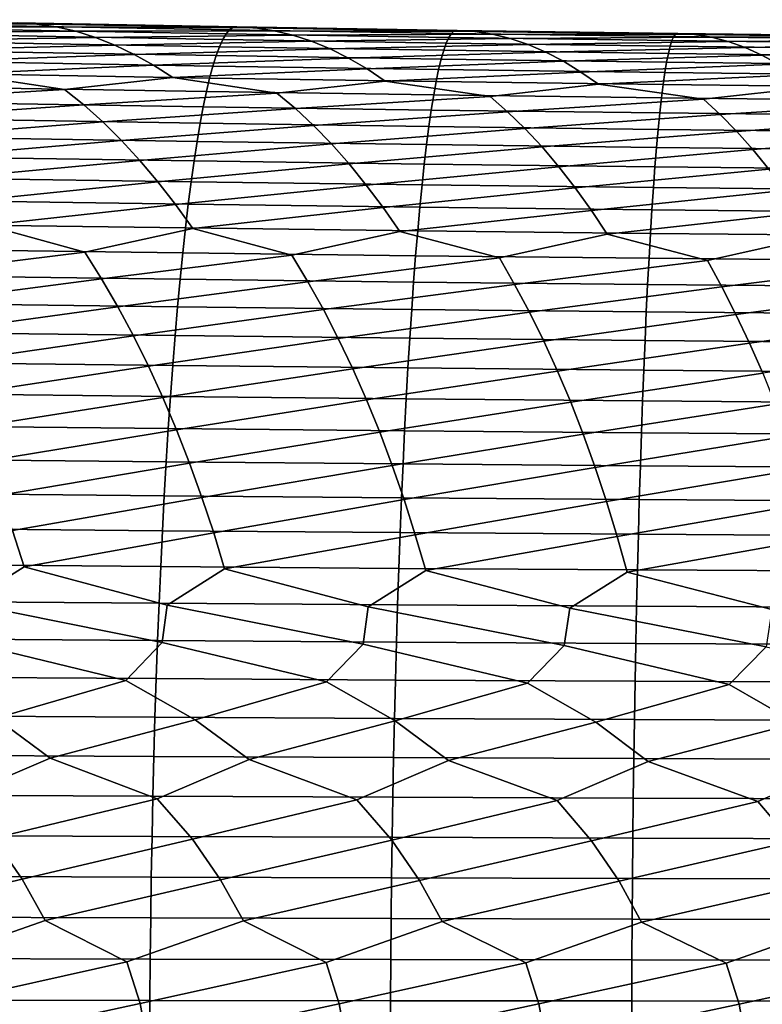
# Model space of a CAD drawing. Header units: metres. Extents: x -240 to 45, y -77 to 27.
# Tile 237 of 256: x -95 to -88, y 1 to 10. Entities that reach past the tile are written whole.
import ezdxf

# ---------------------------------------------------------------- set-up
doc = ezdxf.new("R2010")
doc.units = ezdxf.units.M
doc.layers.add('solid_102011X2', color=7, linetype='CONTINUOUS')

msp = doc.modelspace()

# ---------------------------------------------------------------- linework, layer by layer
at = {"layer": 'solid_102011X2'}
for points in [[(-96.714767, 9.961977, 368.426239), (-96.906517, 9.988872, 368.799164), (-95.041145, 9.959258, 369.395111), (-94.858299, 9.948143, 369.01944)], [(-96.522919, 9.919703, 368.054626), (-96.714767, 9.961977, 368.426239), (-94.858299, 9.948143, 369.01944), (-94.674965, 9.921654, 368.64447)], [(-96.331253, 9.862141, 367.684875), (-96.522919, 9.919703, 368.054626), (-94.674965, 9.921654, 368.64447), (-94.491516, 9.879849, 368.270813)], [(-93.048676, 9.892787, 370.355469), (-95.125595, 9.930002, 370.173676), (-95.164886, 9.892285, 370.561798), (-93.080437, 9.855195, 370.742737)], [(-93.016838, 9.915092, 369.967041), (-95.086205, 9.952374, 369.784393), (-95.125595, 9.930002, 370.173676), (-93.048676, 9.892787, 370.355469)], [(-92.979378, 9.921978, 369.578491), (-95.041145, 9.959258, 369.395111), (-95.086205, 9.952374, 369.784393), (-93.016838, 9.915092, 369.967041)], [(-94.858299, 9.948143, 369.01944), (-95.041145, 9.959258, 369.395111), (-92.979378, 9.921978, 369.578491)], [(-94.674965, 9.921654, 368.64447), (-94.858299, 9.948143, 369.01944), (-92.979378, 9.921978, 369.578491), (-92.805, 9.911198, 369.200836)], [(-94.491516, 9.879849, 368.270813), (-94.674965, 9.921654, 368.64447), (-92.805, 9.911198, 369.200836), (-92.630135, 9.885103, 368.823853)], [(-90.94268, 9.881626, 370.110352), (-93.016838, 9.915092, 369.967041), (-93.048676, 9.892787, 370.355469), (-90.966965, 9.859381, 370.497925)], [(-90.912834, 9.888516, 369.722534), (-92.979378, 9.921978, 369.578491), (-93.016838, 9.915092, 369.967041), (-90.94268, 9.881626, 370.110352)], [(-92.805, 9.911198, 369.200836), (-92.979378, 9.921978, 369.578491), (-90.912834, 9.888516, 369.722534)], [(-92.630135, 9.885103, 368.823853), (-92.805, 9.911198, 369.200836), (-90.912834, 9.888516, 369.722534), (-90.746956, 9.878066, 369.342896)], [(-96.14006, 9.78938, 367.317627), (-96.331253, 9.862141, 367.684875), (-94.491516, 9.879849, 368.270813), (-94.30822, 9.822815, 367.898987)], [(-95.9496, 9.701551, 366.953369), (-96.14006, 9.78938, 367.317627), (-94.30822, 9.822815, 367.898987), (-94.125343, 9.750642, 367.529602)], [(-93.112053, 9.802382, 371.128204), (-95.204002, 9.839291, 370.94812), (-95.242874, 9.771089, 371.332092), (-93.143478, 9.734419, 371.511322)], [(-93.080437, 9.855195, 370.742737), (-95.164886, 9.892285, 370.561798), (-95.204002, 9.839291, 370.94812), (-93.112053, 9.802382, 371.128204)], [(-94.30822, 9.822815, 367.898987), (-94.491516, 9.879849, 368.270813), (-92.630135, 9.885103, 368.823853), (-92.455124, 9.843749, 368.448151)], [(-94.125343, 9.750642, 367.529602), (-94.30822, 9.822815, 367.898987), (-92.455124, 9.843749, 368.448151), (-92.280228, 9.787221, 368.074249)], [(-91.015297, 9.769247, 371.268982), (-93.112053, 9.802382, 371.128204), (-93.143478, 9.734419, 371.511322), (-91.039268, 9.701498, 371.651276)], [(-90.99118, 9.821898, 370.884338), (-93.080437, 9.855195, 370.742737), (-93.112053, 9.802382, 371.128204), (-91.015297, 9.769247, 371.268982)], [(-90.966965, 9.859381, 370.497925), (-93.048676, 9.892787, 370.355469), (-93.080437, 9.855195, 370.742737), (-90.99118, 9.821898, 370.884338)], [(-92.455124, 9.843749, 368.448151), (-92.630135, 9.885103, 368.823853), (-90.746956, 9.878066, 369.342896), (-90.580589, 9.852354, 368.963928)], [(-92.280228, 9.787221, 368.074249), (-92.455124, 9.843749, 368.448151), (-90.580589, 9.852354, 368.963928), (-90.414047, 9.811434, 368.586182)], [(-92.105705, 9.715607, 367.702789), (-92.280228, 9.787221, 368.074249), (-90.414047, 9.811434, 368.586182), (-90.247589, 9.755387, 368.210236)], [(-88.897484, 9.792427, 370.986145), (-90.99118, 9.821898, 370.884338), (-91.015297, 9.769247, 371.268982), (-88.914093, 9.739918, 371.369965)], [(-88.880798, 9.829813, 370.600586), (-90.966965, 9.859381, 370.497925), (-90.99118, 9.821898, 370.884338), (-88.897484, 9.792427, 370.986145)], [(-88.864082, 9.852008, 370.213837), (-90.94268, 9.881626, 370.110352), (-90.966965, 9.859381, 370.497925), (-88.880798, 9.829813, 370.600586)], [(-88.841843, 9.858905, 369.826752), (-90.912834, 9.888516, 369.722534), (-90.94268, 9.881626, 370.110352), (-88.864082, 9.852008, 370.213837)], [(-90.746956, 9.878066, 369.342896), (-90.912834, 9.888516, 369.722534), (-88.841843, 9.858905, 369.826752)], [(-90.580589, 9.852354, 368.963928), (-90.746956, 9.878066, 369.342896), (-88.841843, 9.858905, 369.826752), (-88.684502, 9.848777, 369.44519)], [(-90.414047, 9.811434, 368.586182), (-90.580589, 9.852354, 368.963928), (-88.684502, 9.848777, 369.44519), (-88.526657, 9.823435, 369.064209)], [(-90.247589, 9.755387, 368.210236), (-90.414047, 9.811434, 368.586182), (-88.526657, 9.823435, 369.064209), (-88.368622, 9.78293, 368.684418)], [(-86.790543, 9.804113, 370.662964), (-88.880798, 9.829813, 370.600586), (-88.897484, 9.792427, 370.986145), (-86.799683, 9.766809, 371.047699)], [(-86.78138, 9.826266, 370.277069), (-88.864082, 9.852008, 370.213837), (-88.880798, 9.829813, 370.600586), (-86.790543, 9.804113, 370.662964)], [(-86.766747, 9.833172, 369.890717), (-88.841843, 9.858905, 369.826752), (-88.864082, 9.852008, 370.213837), (-86.78138, 9.826266, 370.277069)], [(-88.684502, 9.848777, 369.44519), (-88.841843, 9.858905, 369.826752), (-86.766747, 9.833172, 369.890717)], [(-88.526657, 9.823435, 369.064209), (-88.684502, 9.848777, 369.44519), (-86.766747, 9.833172, 369.890717), (-86.617973, 9.82336, 369.507172)], [(-88.368622, 9.78293, 368.684418), (-88.526657, 9.823435, 369.064209), (-86.617973, 9.82336, 369.507172), (-86.468674, 9.798376, 369.124237)], [(-95.760223, 9.598814, 366.592682), (-95.9496, 9.701551, 366.953369), (-94.125343, 9.750642, 367.529602), (-93.943138, 9.663457, 367.163239)], [(-93.143478, 9.734419, 371.511322), (-95.242874, 9.771089, 371.332092), (-95.281456, 9.687784, 371.713104), (-93.174667, 9.651412, 371.89151)], [(-93.943138, 9.663457, 367.163239), (-94.125343, 9.750642, 367.529602), (-92.280228, 9.787221, 368.074249), (-92.105705, 9.715607, 367.702789)], [(-93.761948, 9.561416, 366.800415), (-93.943138, 9.663457, 367.163239), (-92.105705, 9.715607, 367.702789), (-91.931801, 9.629029, 367.33429)], [(-91.039268, 9.701498, 371.651276), (-93.143478, 9.734419, 371.511322), (-93.174667, 9.651412, 371.89151), (-91.063057, 9.618755, 372.030579)], [(-91.931801, 9.629029, 367.33429), (-92.105705, 9.715607, 367.702789), (-90.247589, 9.755387, 368.210236), (-90.081467, 9.684301, 367.83667)], [(-88.914093, 9.739918, 371.369965), (-91.015297, 9.769247, 371.268982), (-91.039268, 9.701498, 371.651276), (-88.930603, 9.672356, 371.751404)], [(-90.081467, 9.684301, 367.83667), (-90.247589, 9.755387, 368.210236), (-88.368622, 9.78293, 368.684418), (-88.210632, 9.727342, 368.306427)], [(-89.915886, 9.598298, 367.466034), (-90.081467, 9.684301, 367.83667), (-88.210632, 9.727342, 368.306427), (-88.052925, 9.656754, 367.930786)], [(-86.8088, 9.714422, 371.430664), (-88.914093, 9.739918, 371.369965), (-88.930603, 9.672356, 371.751404), (-86.817848, 9.647021, 371.811279)], [(-86.799683, 9.766809, 371.047699), (-88.897484, 9.792427, 370.986145), (-88.914093, 9.739918, 371.369965), (-86.8088, 9.714422, 371.430664)], [(-88.210632, 9.727342, 368.306427), (-88.368622, 9.78293, 368.684418), (-86.468674, 9.798376, 369.124237), (-86.319168, 9.758267, 368.742432)], [(-88.052925, 9.656754, 367.930786), (-88.210632, 9.727342, 368.306427), (-86.319168, 9.758267, 368.742432), (-86.16967, 9.703113, 368.362396)], [(-95.572357, 9.481331, 366.236115), (-95.760223, 9.598814, 366.592682), (-93.943138, 9.663457, 367.163239), (-93.761948, 9.561416, 366.800415)], [(-93.174667, 9.651412, 371.89151), (-95.281456, 9.687784, 371.713104), (-95.319679, 9.589518, 372.090546), (-93.205566, 9.553497, 372.268127)], [(-93.582184, 9.444679, 366.441681), (-93.761948, 9.561416, 366.800415), (-91.931801, 9.629029, 367.33429), (-91.758827, 9.527644, 366.969299)], [(-91.063057, 9.618755, 372.030579), (-93.174667, 9.651412, 371.89151), (-93.205566, 9.553497, 372.268127), (-91.086632, 9.521156, 372.406372)], [(-91.758827, 9.527644, 366.969299), (-91.931801, 9.629029, 367.33429), (-90.081467, 9.684301, 367.83667), (-89.915886, 9.598298, 367.466034)], [(-88.946991, 9.589846, 372.129913), (-91.063057, 9.618755, 372.030579), (-91.086632, 9.521156, 372.406372), (-88.963234, 9.492524, 372.504883)], [(-88.930603, 9.672356, 371.751404), (-91.039268, 9.701498, 371.651276), (-91.063057, 9.618755, 372.030579), (-88.946991, 9.589846, 372.129913)], [(-89.751175, 9.497528, 367.098969), (-89.915886, 9.598298, 367.466034), (-88.052925, 9.656754, 367.930786), (-87.895706, 9.571288, 367.558075)], [(-86.817848, 9.647021, 371.811279), (-88.930603, 9.672356, 371.751404), (-88.946991, 9.589846, 372.129913), (-86.826843, 9.564713, 372.188965)], [(-87.895706, 9.571288, 367.558075), (-88.052925, 9.656754, 367.930786), (-86.16967, 9.703113, 368.362396), (-86.020401, 9.632993, 367.98468)], [(-94.59816, 9.334612, 365.969757), (-95.572357, 9.481331, 366.236115), (-93.761948, 9.561416, 366.800415), (-93.582184, 9.444679, 366.441681)], [(-93.205566, 9.553497, 372.268127), (-95.319679, 9.589518, 372.090546), (-95.357491, 9.476427, 372.463867), (-93.236137, 9.440817, 372.640594)], [(-92.603653, 9.299987, 366.158661), (-93.582184, 9.444679, 366.441681), (-91.758827, 9.527644, 366.969299), (-91.587204, 9.41161, 366.608429)], [(-91.086632, 9.521156, 372.406372), (-93.205566, 9.553497, 372.268127), (-93.236137, 9.440817, 372.640594), (-91.109947, 9.408841, 372.778046)], [(-91.587204, 9.41161, 366.608429), (-91.758827, 9.527644, 366.969299), (-89.915886, 9.598298, 367.466034), (-89.751175, 9.497528, 367.098969)], [(-89.587708, 9.382148, 366.735931), (-89.751175, 9.497528, 367.098969), (-87.895706, 9.571288, 367.558075), (-87.739273, 9.471092, 367.188873)], [(-86.826843, 9.564713, 372.188965), (-88.946991, 9.589846, 372.129913), (-88.963234, 9.492524, 372.504883), (-86.835754, 9.467631, 372.56311)], [(-96.398933, 9.225899, 365.396545), (-96.587677, 9.372789, 365.741943), (-95.572357, 9.481331, 366.236115), (-94.59816, 9.334612, 365.969757)], [(-93.236137, 9.440817, 372.640594), (-95.357491, 9.476427, 372.463867), (-95.394829, 9.34869, 372.832458), (-93.266319, 9.313544, 373.008392)], [(-94.41732, 9.188601, 365.622162), (-94.59816, 9.334612, 365.969757), (-93.582184, 9.444679, 366.441681), (-92.603653, 9.299987, 366.158661)], [(-91.109947, 9.408841, 372.778046), (-93.236137, 9.440817, 372.640594), (-93.266319, 9.313544, 373.008392), (-91.132973, 9.281985, 373.14502)], [(-90.604446, 9.268939, 366.308167), (-91.587204, 9.41161, 366.608429), (-89.751175, 9.497528, 367.098969), (-89.587708, 9.382148, 366.735931)], [(-88.963234, 9.492524, 372.504883), (-91.086632, 9.521156, 372.406372), (-91.109947, 9.408841, 372.778046), (-88.979301, 9.380532, 372.875732)], [(-88.60083, 9.241494, 366.417847), (-89.587708, 9.382148, 366.735931), (-87.739273, 9.471092, 367.188873), (-87.584007, 9.356319, 366.82373)], [(-86.835754, 9.467631, 372.56311), (-88.963234, 9.492524, 372.504883), (-88.979301, 9.380532, 372.875732), (-86.844574, 9.355918, 372.933167)], [(-93.266319, 9.313544, 373.008392), (-95.394829, 9.34869, 372.832458), (-95.431641, 9.206511, 373.195801), (-93.296082, 9.171885, 373.370911)], [(-92.430756, 9.154797, 365.808899), (-92.603653, 9.299987, 366.158661), (-91.587204, 9.41161, 366.608429), (-90.604446, 9.268939, 366.308167)], [(-88.979301, 9.380532, 372.875732), (-91.109947, 9.408841, 372.778046), (-91.132973, 9.281985, 373.14502), (-88.995171, 9.254043, 373.241882)], [(-90.439529, 9.124513, 365.956238), (-90.604446, 9.268939, 366.308167), (-89.587708, 9.382148, 366.735931), (-88.60083, 9.241494, 366.417847)], [(-86.844574, 9.355918, 372.933167), (-88.979301, 9.380532, 372.875732), (-88.995171, 9.254043, 373.241882), (-86.853287, 9.229746, 373.298523)], [(-88.443916, 9.097774, 366.063751), (-88.60083, 9.241494, 366.417847), (-87.584007, 9.356319, 366.82373), (-86.593102, 9.217678, 366.487183)], [(-96.212624, 9.064882, 365.056854), (-96.398933, 9.225899, 365.396545), (-94.59816, 9.334612, 365.969757), (-94.41732, 9.188601, 365.622162)], [(-94.2388, 9.028509, 365.280304), (-94.41732, 9.188601, 365.622162), (-92.603653, 9.299987, 366.158661), (-92.430756, 9.154797, 365.808899)], [(-91.132973, 9.281985, 373.14502), (-93.266319, 9.313544, 373.008392), (-93.296082, 9.171885, 373.370911), (-91.155678, 9.140792, 373.506744)], [(-92.260056, 8.995568, 365.464844), (-92.430756, 9.154797, 365.808899), (-90.604446, 9.268939, 366.308167), (-90.439529, 9.124513, 365.956238)], [(-88.995171, 9.254043, 373.241882), (-91.132973, 9.281985, 373.14502), (-91.155678, 9.140792, 373.506744), (-89.010818, 9.11326, 373.602814)], [(-86.853287, 9.229746, 373.298523), (-88.995171, 9.254043, 373.241882), (-89.010818, 9.11326, 373.602814), (-86.861885, 9.089319, 373.658661)], [(-96.029373, 8.890011, 364.723389), (-96.212624, 9.064882, 365.056854), (-94.41732, 9.188601, 365.622162), (-94.2388, 9.028509, 365.280304)], [(-93.296082, 9.171885, 373.370911), (-95.431641, 9.206511, 373.195801), (-95.467857, 9.0501, 373.553284), (-93.325363, 9.016048, 373.7276)], [(-94.063187, 8.854607, 364.944672), (-94.2388, 9.028509, 365.280304), (-92.430756, 9.154797, 365.808899), (-92.260056, 8.995568, 365.464844)], [(-91.155678, 9.140792, 373.506744), (-93.296082, 9.171885, 373.370911), (-93.325363, 9.016048, 373.7276), (-91.178017, 8.985469, 373.86264)], [(-90.276672, 8.966084, 365.610046), (-90.439529, 9.124513, 365.956238), (-88.60083, 9.241494, 366.417847), (-88.443916, 9.097774, 366.063751)], [(-88.28894, 8.940082, 365.715424), (-88.443916, 9.097774, 366.063751), (-86.593102, 9.217678, 366.487183), (-86.444214, 9.074605, 366.130981)], [(-92.092125, 8.822567, 365.127045), (-92.260056, 8.995568, 365.464844), (-90.439529, 9.124513, 365.956238), (-90.276672, 8.966084, 365.610046)], [(-89.010818, 9.11326, 373.602814), (-91.155678, 9.140792, 373.506744), (-91.178017, 8.985469, 373.86264), (-89.026215, 8.958391, 373.957947)], [(-90.116455, 8.793915, 365.270081), (-90.276672, 8.966084, 365.610046), (-88.443916, 9.097774, 366.063751), (-88.28894, 8.940082, 365.715424)], [(-86.861885, 9.089319, 373.658661), (-89.010818, 9.11326, 373.602814), (-89.026215, 8.958391, 373.957947), (-86.870338, 8.934844, 374.013)], [(-88.136467, 8.768676, 365.373322), (-88.28894, 8.940082, 365.715424), (-86.444214, 9.074605, 366.130981), (-86.297142, 8.917584, 365.780487)], [(-95.849388, 8.701572, 364.396667), (-96.029373, 8.890011, 364.723389), (-94.2388, 9.028509, 365.280304), (-94.063187, 8.854607, 364.944672)], [(-93.325363, 9.016048, 373.7276), (-95.467857, 9.0501, 373.553284), (-95.503426, 8.879702, 373.904358), (-93.354126, 8.846276, 374.077911)], [(-93.890709, 8.667176, 364.615753), (-94.063187, 8.854607, 364.944672), (-92.260056, 8.995568, 365.464844), (-92.092125, 8.822567, 365.127045)], [(-91.178017, 8.985469, 373.86264), (-93.325363, 9.016048, 373.7276), (-93.354126, 8.846276, 374.077911), (-91.199959, 8.816258, 374.212158)], [(-89.026215, 8.958391, 373.957947), (-91.178017, 8.985469, 373.86264), (-91.199959, 8.816258, 374.212158), (-89.041336, 8.789677, 374.306702)], [(-93.354126, 8.846276, 374.077911), (-95.503426, 8.879702, 373.904358), (-95.538307, 8.695583, 374.248505), (-93.382324, 8.662838, 374.421295)], [(-91.92717, 8.636072, 364.79599), (-92.092125, 8.822567, 365.127045), (-90.276672, 8.966084, 365.610046), (-90.116455, 8.793915, 365.270081)], [(-89.959068, 8.608283, 364.93689), (-90.116455, 8.793915, 365.270081), (-88.28894, 8.940082, 365.715424), (-88.136467, 8.768676, 365.373322)], [(-86.870338, 8.934844, 374.013), (-89.026215, 8.958391, 373.957947), (-89.041336, 8.789677, 374.306702), (-86.878647, 8.766561, 374.360992)], [(-87.986664, 8.583831, 365.037994), (-88.136467, 8.768676, 365.373322), (-86.297142, 8.917584, 365.780487), (-86.152428, 8.746872, 365.436279)], [(-95.672905, 8.499853, 364.077148), (-95.849388, 8.701572, 364.396667), (-94.063187, 8.854607, 364.944672), (-93.890709, 8.667176, 364.615753)], [(-93.721558, 8.466503, 364.294098), (-93.890709, 8.667176, 364.615753), (-92.092125, 8.822567, 365.127045), (-91.92717, 8.636072, 364.79599)], [(-91.199959, 8.816258, 374.212158), (-93.354126, 8.846276, 374.077911), (-93.382324, 8.662838, 374.421295), (-91.221481, 8.63343, 374.554779)], [(-91.765396, 8.436368, 364.472198), (-91.92717, 8.636072, 364.79599), (-90.116455, 8.793915, 365.270081), (-89.959068, 8.608283, 364.93689)], [(-89.041336, 8.789677, 374.306702), (-91.199959, 8.816258, 374.212158), (-91.221481, 8.63343, 374.554779), (-89.056175, 8.607387, 374.64856)], [(-86.878647, 8.766561, 374.360992), (-89.041336, 8.789677, 374.306702), (-89.056175, 8.607387, 374.64856), (-86.886803, 8.584737, 374.702087)], [(-93.382324, 8.662838, 374.421295), (-95.538307, 8.695583, 374.248505), (-95.572426, 8.498022, 374.585175), (-93.409912, 8.466008, 374.757202)], [(-89.804688, 8.409469, 364.610992), (-89.959068, 8.608283, 364.93689), (-88.136467, 8.768676, 365.373322), (-87.986664, 8.583831, 365.037994)], [(-95.500198, 8.28518, 363.76535), (-95.672905, 8.499853, 364.077148), (-93.890709, 8.667176, 364.615753), (-93.721558, 8.466503, 364.294098)], [(-93.556007, 8.252912, 363.980194), (-93.721558, 8.466503, 364.294098), (-91.92717, 8.636072, 364.79599), (-91.765396, 8.436368, 364.472198)], [(-91.221481, 8.63343, 374.554779), (-93.382324, 8.662838, 374.421295), (-93.409912, 8.466008, 374.757202), (-91.242531, 8.437255, 374.889954)], [(-91.60704, 8.223775, 364.156189), (-91.765396, 8.436368, 364.472198), (-89.959068, 8.608283, 364.93689), (-89.804688, 8.409469, 364.610992)], [(-89.056175, 8.607387, 374.64856), (-91.221481, 8.63343, 374.554779), (-91.242531, 8.437255, 374.889954), (-89.070686, 8.411791, 374.983002)], [(-86.886803, 8.584737, 374.702087), (-89.056175, 8.607387, 374.64856), (-89.070686, 8.411791, 374.983002), (-86.894783, 8.389644, 375.035797)], [(-89.653557, 8.197791, 364.292877), (-89.804688, 8.409469, 364.610992), (-87.986664, 8.583831, 365.037994), (-87.839699, 8.385828, 364.709991)], [(-93.409912, 8.466008, 374.757202), (-95.572426, 8.498022, 374.585175), (-95.605736, 8.287324, 374.913849), (-93.436844, 8.256091, 375.085144)], [(-95.331512, 8.057896, 363.461731), (-95.500198, 8.28518, 363.76535), (-93.721558, 8.466503, 364.294098), (-93.556007, 8.252912, 363.980194)], [(-93.39431, 8.026742, 363.6745), (-93.556007, 8.252912, 363.980194), (-91.765396, 8.436368, 364.472198), (-91.60704, 8.223775, 364.156189)], [(-91.242531, 8.437255, 374.889954), (-93.409912, 8.466008, 374.757202), (-93.436844, 8.256091, 375.085144), (-91.263084, 8.22804, 375.217194)], [(-89.070686, 8.411791, 374.983002), (-91.242531, 8.437255, 374.889954), (-91.263084, 8.22804, 375.217194), (-89.084854, 8.203195, 375.309479)], [(-91.452354, 7.998631, 363.848419), (-91.60704, 8.223775, 364.156189), (-89.804688, 8.409469, 364.610992), (-89.653557, 8.197791, 364.292877)], [(-89.505905, 7.973587, 363.983032), (-89.653557, 8.197791, 364.292877), (-87.839699, 8.385828, 364.709991), (-87.695824, 8.174982, 364.389771)], [(-86.894783, 8.389644, 375.035797), (-89.070686, 8.411791, 374.983002), (-89.084854, 8.203195, 375.309479), (-86.902565, 8.181586, 375.361572)], [(-93.436844, 8.256091, 375.085144), (-95.605736, 8.287324, 374.913849), (-95.638191, 8.063822, 375.234039), (-93.463089, 8.033421, 375.404633)], [(-94.405876, 7.806154, 363.254578), (-95.331512, 8.057896, 363.461731), (-93.556007, 8.252912, 363.980194), (-93.39431, 8.026742, 363.6745)], [(-91.263084, 8.22804, 375.217194), (-93.436844, 8.256091, 375.085144), (-93.463089, 8.033421, 375.404633), (-91.283112, 8.006113, 375.53595)], [(-92.463379, 7.777163, 363.450928), (-93.39431, 8.026742, 363.6745), (-91.60704, 8.223775, 364.156189), (-91.452354, 7.998631, 363.848419)], [(-90.516212, 7.751162, 363.607849), (-91.452354, 7.998631, 363.848419), (-89.653557, 8.197791, 364.292877), (-89.505905, 7.973587, 363.983032)], [(-89.084854, 8.203195, 375.309479), (-91.263084, 8.22804, 375.217194), (-91.283112, 8.006113, 375.53595), (-89.098663, 7.981928, 375.627533)], [(-88.564644, 7.728174, 363.724884), (-89.505905, 7.973587, 363.983032), (-87.695824, 8.174982, 364.389771), (-87.555229, 7.951627, 364.077881)], [(-86.902565, 8.181586, 375.361572), (-89.084854, 8.203195, 375.309479), (-89.098663, 7.981928, 375.627533), (-86.910164, 7.960891, 375.678925)], [(-96.180511, 7.585941, 362.734558), (-96.343445, 7.838118, 363.019257), (-95.331512, 8.057896, 363.461731), (-94.405876, 7.806154, 363.254578)], [(-93.463089, 8.033421, 375.404633), (-95.638191, 8.063822, 375.234039), (-95.669739, 7.827851, 375.545227), (-93.488602, 7.798328, 375.715118)], [(-94.249527, 7.555212, 362.967834), (-94.405876, 7.806154, 363.254578), (-93.39431, 8.026742, 363.6745), (-92.463379, 7.777163, 363.450928)], [(-91.283112, 8.006113, 375.53595), (-93.463089, 8.033421, 375.404633), (-93.488602, 7.798328, 375.715118), (-91.302582, 7.77181, 375.845734)], [(-92.313652, 7.527358, 363.16217), (-92.463379, 7.777163, 363.450928), (-91.452354, 7.998631, 363.848419), (-90.516212, 7.751162, 363.607849)], [(-89.098663, 7.981928, 375.627533), (-91.283112, 8.006113, 375.53595), (-91.302582, 7.77181, 375.845734), (-89.112083, 7.748321, 375.936646)], [(-90.373138, 7.502398, 363.317108), (-90.516212, 7.751162, 363.607849), (-89.505905, 7.973587, 363.983032), (-88.564644, 7.728174, 363.724884)], [(-86.910164, 7.960891, 375.678925), (-89.098663, 7.981928, 375.627533), (-89.112083, 7.748321, 375.936646), (-86.917549, 7.72789, 375.987366)], [(-88.428246, 7.480351, 363.432129), (-88.564644, 7.728174, 363.724884), (-87.555229, 7.951627, 364.077881), (-86.608925, 7.708218, 363.801544)], [(-96.02269, 7.322263, 362.459351), (-96.180511, 7.585941, 362.734558), (-94.405876, 7.806154, 363.254578), (-94.249527, 7.555212, 362.967834)], [(-93.488602, 7.798328, 375.715118), (-95.669739, 7.827851, 375.545227), (-95.700333, 7.57978, 375.846954), (-93.513344, 7.551182, 376.016144)], [(-94.098083, 7.292796, 362.690643), (-94.249527, 7.555212, 362.967834), (-92.463379, 7.777163, 363.450928), (-92.313652, 7.527358, 363.16217)], [(-91.302582, 7.77181, 375.845734), (-93.488602, 7.798328, 375.715118), (-93.513344, 7.551182, 376.016144), (-91.321457, 7.525494, 376.146118)], [(-89.112083, 7.748321, 375.936646), (-91.302582, 7.77181, 375.845734), (-91.321457, 7.525494, 376.146118), (-89.125107, 7.50274, 376.236328)], [(-92.16861, 7.266102, 362.883026), (-92.313652, 7.527358, 363.16217), (-90.516212, 7.751162, 363.607849), (-90.373138, 7.502398, 363.317108)], [(-90.234528, 7.242201, 363.03598), (-90.373138, 7.502398, 363.317108), (-88.564644, 7.728174, 363.724884), (-88.428246, 7.480351, 363.432129)], [(-86.917549, 7.72789, 375.987366), (-89.112083, 7.748321, 375.936646), (-89.125107, 7.50274, 376.236328), (-86.924713, 7.482946, 376.286377)], [(-88.296089, 7.22111, 363.149078), (-88.428246, 7.480351, 363.432129), (-86.608925, 7.708218, 363.801544), (-86.479218, 7.461237, 363.506836)], [(-95.870224, 7.047483, 362.194061), (-96.02269, 7.322263, 362.459351), (-94.249527, 7.555212, 362.967834), (-94.098083, 7.292796, 362.690643)], [(-93.513344, 7.551182, 376.016144), (-95.700333, 7.57978, 375.846954), (-95.729912, 7.319997, 376.138733), (-93.537262, 7.29237, 376.307281)], [(-93.951759, 7.019303, 362.423462), (-94.098083, 7.292796, 362.690643), (-92.313652, 7.527358, 363.16217), (-92.16861, 7.266102, 362.883026)], [(-91.321457, 7.525494, 376.146118), (-93.513344, 7.551182, 376.016144), (-93.537262, 7.29237, 376.307281), (-91.339714, 7.267552, 376.436584)], [(-92.028473, 6.993791, 362.613892), (-92.16861, 7.266102, 362.883026), (-90.373138, 7.502398, 363.317108), (-90.234528, 7.242201, 363.03598)], [(-89.125107, 7.50274, 376.236328), (-91.321457, 7.525494, 376.146118), (-91.339714, 7.267552, 376.436584), (-89.137695, 7.245569, 376.526154)], [(-86.924713, 7.482946, 376.286377), (-89.125107, 7.50274, 376.236328), (-89.137695, 7.245569, 376.526154), (-86.931633, 7.226445, 376.575562)], [(-90.100594, 6.970966, 362.764954), (-90.234528, 7.242201, 363.03598), (-88.428246, 7.480351, 363.432129), (-88.296089, 7.22111, 363.149078)], [(-88.168373, 6.950845, 362.87616), (-88.296089, 7.22111, 363.149078), (-86.479218, 7.461237, 363.506836), (-86.353539, 7.202849, 363.221863)], [(-93.537262, 7.29237, 376.307281), (-95.729912, 7.319997, 376.138733), (-95.758446, 7.048893, 376.420105), (-93.560333, 7.022281, 376.588013)], [(-95.723335, 6.762033, 361.939117), (-95.870224, 7.047483, 362.194061), (-94.098083, 7.292796, 362.690643), (-93.951759, 7.019303, 362.423462)], [(-93.810791, 6.735162, 362.166626), (-93.951759, 7.019303, 362.423462), (-92.16861, 7.266102, 362.883026), (-92.028473, 6.993791, 362.613892)], [(-91.339714, 7.267552, 376.436584), (-93.537262, 7.29237, 376.307281), (-93.560333, 7.022281, 376.588013), (-91.357323, 6.998374, 376.716705)], [(-91.89344, 6.710852, 362.355225), (-92.028473, 6.993791, 362.613892), (-90.234528, 7.242201, 363.03598), (-90.100594, 6.970966, 362.764954)], [(-89.137695, 7.245569, 376.526154), (-91.339714, 7.267552, 376.436584), (-91.357323, 6.998374, 376.716705), (-89.149841, 6.977196, 376.805664)], [(-89.971527, 6.689117, 362.504425), (-90.100594, 6.970966, 362.764954), (-88.296089, 7.22111, 363.149078), (-88.168373, 6.950845, 362.87616)], [(-86.931633, 7.226445, 376.575562), (-89.137695, 7.245569, 376.526154), (-89.149841, 6.977196, 376.805664), (-86.938316, 6.958772, 376.854431)], [(-88.045288, 6.669976, 362.61377), (-88.168373, 6.950845, 362.87616), (-86.353539, 7.202849, 363.221863), (-86.232063, 6.933445, 362.947052)], [(-93.560333, 7.022281, 376.588013), (-95.758446, 7.048893, 376.420105), (-95.785881, 6.766894, 376.690643), (-93.58252, 6.741337, 376.857971)], [(-95.582268, 6.466356, 361.694885), (-95.723335, 6.762033, 361.939117), (-93.951759, 7.019303, 362.423462), (-93.810791, 6.735162, 362.166626)], [(-93.675392, 6.440816, 361.920593), (-93.810791, 6.735162, 362.166626), (-92.028473, 6.993791, 362.613892), (-91.89344, 6.710852, 362.355225)], [(-91.357323, 6.998374, 376.716705), (-93.560333, 7.022281, 376.588013), (-93.58252, 6.741337, 376.857971), (-91.374252, 6.718379, 376.986023)], [(-91.763733, 6.417723, 362.107361), (-91.89344, 6.710852, 362.355225), (-90.100594, 6.970966, 362.764954), (-89.971527, 6.689117, 362.504425)], [(-89.149841, 6.977196, 376.805664), (-91.357323, 6.998374, 376.716705), (-91.374252, 6.718379, 376.986023), (-89.161514, 6.69804, 377.074402)], [(-89.847542, 6.397093, 362.254761), (-89.971527, 6.689117, 362.504425), (-88.168373, 6.950845, 362.87616), (-88.045288, 6.669976, 362.61377)], [(-86.938316, 6.958772, 376.854431), (-89.149841, 6.977196, 376.805664), (-89.161514, 6.69804, 377.074402), (-86.944748, 6.680345, 377.122589)], [(-93.58252, 6.741337, 376.857971), (-95.785881, 6.766894, 376.690643), (-95.81218, 6.474437, 376.949951), (-93.60379, 6.449978, 377.116669)], [(-95.447678, 6.160906, 361.4617), (-95.582268, 6.466356, 361.694885), (-93.810791, 6.735162, 362.166626), (-93.675392, 6.440816, 361.920593)], [(-93.546211, 6.136714, 361.685638), (-93.675392, 6.440816, 361.920593), (-91.89344, 6.710852, 362.355225), (-91.763733, 6.417723, 362.107361)], [(-91.374252, 6.718379, 376.986023), (-93.58252, 6.741337, 376.857971), (-93.60379, 6.449978, 377.116669), (-91.390488, 6.428003, 377.244171)], [(-91.639992, 6.114854, 361.870697), (-91.763733, 6.417723, 362.107361), (-89.971527, 6.689117, 362.504425), (-89.847542, 6.397093, 362.254761)], [(-89.161514, 6.69804, 377.074402), (-91.374252, 6.718379, 376.986023), (-91.390488, 6.428003, 377.244171), (-89.172722, 6.408537, 377.33194)], [(-89.729248, 6.095338, 362.016388), (-89.847542, 6.397093, 362.254761), (-88.045288, 6.669976, 362.61377), (-87.92704, 6.378941, 362.362335)], [(-86.944748, 6.680345, 377.122589), (-89.161514, 6.69804, 377.074402), (-89.172722, 6.408537, 377.33194), (-86.950912, 6.3916, 377.379578)], [(-93.60379, 6.449978, 377.116669), (-95.81218, 6.474437, 376.949951), (-95.837296, 6.171968, 377.197601), (-93.6241, 6.148643, 377.36377)], [(-95.320107, 5.846159, 361.239868), (-95.447678, 6.160906, 361.4617), (-93.675392, 6.440816, 361.920593), (-93.546211, 6.136714, 361.685638)], [(-91.390488, 6.428003, 377.244171), (-93.60379, 6.449978, 377.116669), (-93.6241, 6.148643, 377.36377), (-91.405991, 6.127689, 377.490692)], [(-93.423782, 5.823332, 361.462158), (-93.546211, 6.136714, 361.685638), (-91.763733, 6.417723, 362.107361), (-91.639992, 6.114854, 361.870697)], [(-91.522736, 5.802716, 361.645538), (-91.639992, 6.114854, 361.870697), (-89.847542, 6.397093, 362.254761), (-89.729248, 6.095338, 362.016388)], [(-89.172722, 6.408537, 377.33194), (-91.390488, 6.428003, 377.244171), (-91.405991, 6.127689, 377.490692), (-89.183411, 6.109125, 377.577942)], [(-86.950912, 6.3916, 377.379578), (-89.172722, 6.408537, 377.33194), (-89.183411, 6.109125, 377.577942), (-86.956802, 6.092973, 377.625)], [(-89.61718, 5.784324, 361.789581), (-89.729248, 6.095338, 362.016388), (-87.92704, 6.378941, 362.362335), (-87.814224, 6.078183, 362.122223)], [(-93.6241, 6.148643, 377.36377), (-95.837296, 6.171968, 377.197601), (-95.861191, 5.859956, 377.433228), (-93.643425, 5.837805, 377.598846)], [(-95.199089, 5.522592, 361.029816), (-95.320107, 5.846159, 361.239868), (-93.546211, 6.136714, 361.685638), (-93.423782, 5.823332, 361.462158)], [(-91.405991, 6.127689, 377.490692), (-93.6241, 6.148643, 377.36377), (-93.643425, 5.837805, 377.598846), (-91.420738, 5.817904, 377.72525)], [(-93.307648, 5.501144, 361.250519), (-93.423782, 5.823332, 361.462158), (-91.639992, 6.114854, 361.870697), (-91.522736, 5.802716, 361.645538)], [(-89.183411, 6.109125, 377.577942), (-91.405991, 6.127689, 377.490692), (-91.420738, 5.817904, 377.72525), (-89.193588, 5.800272, 377.811981)], [(-86.956802, 6.092973, 377.625), (-89.183411, 6.109125, 377.577942), (-89.193588, 5.800272, 377.811981), (-86.962402, 5.784931, 377.858521)], [(-91.411491, 5.481783, 361.432312), (-91.522736, 5.802716, 361.645538), (-89.729248, 6.095338, 362.016388), (-89.61718, 5.784324, 361.789581)], [(-89.510857, 5.464523, 361.574799), (-89.61718, 5.784324, 361.789581), (-87.814224, 6.078183, 362.122223), (-87.707359, 5.768171, 361.893799)], [(-93.643425, 5.837805, 377.598846), (-95.861191, 5.859956, 377.433228), (-95.883835, 5.538889, 377.656433), (-93.661736, 5.517946, 377.821564)], [(-91.420738, 5.817904, 377.72525), (-93.643425, 5.837805, 377.598846), (-93.661736, 5.517946, 377.821564), (-91.434723, 5.499129, 377.947479)], [(-95.084824, 5.19069, 360.831848), (-95.199089, 5.522592, 361.029816), (-93.423782, 5.823332, 361.462158), (-93.307648, 5.501144, 361.250519)], [(-93.197968, 5.170633, 361.051056), (-93.307648, 5.501144, 361.250519), (-91.522736, 5.802716, 361.645538), (-91.411491, 5.481783, 361.432312)], [(-89.193588, 5.800272, 377.811981), (-91.420738, 5.817904, 377.72525), (-91.434723, 5.499129, 377.947479), (-89.203232, 5.482459, 378.033691)], [(-91.306427, 5.152539, 361.231354), (-91.411491, 5.481783, 361.432312), (-89.61718, 5.784324, 361.789581), (-89.510857, 5.464523, 361.574799)], [(-89.410423, 5.136418, 361.372314), (-89.510857, 5.464523, 361.574799), (-87.707359, 5.768171, 361.893799), (-87.605965, 5.449377, 361.67746)], [(-86.962402, 5.784931, 377.858521), (-89.193588, 5.800272, 377.811981), (-89.203232, 5.482459, 378.033691), (-86.967712, 5.467953, 378.079742)], [(-93.661736, 5.517946, 377.821564), (-95.883835, 5.538889, 377.656433), (-95.90519, 5.209255, 377.866943), (-93.679008, 5.189553, 378.031586)], [(-94.977463, 4.850963, 360.646301), (-95.084824, 5.19069, 360.831848), (-93.307648, 5.501144, 361.250519), (-93.197968, 5.170633, 361.051056)], [(-91.434723, 5.499129, 377.947479), (-93.661736, 5.517946, 377.821564), (-93.679008, 5.189553, 378.031586), (-91.447906, 5.171852, 378.157013)], [(-93.094925, 4.832311, 360.864075), (-93.197968, 5.170633, 361.051056), (-91.411491, 5.481783, 361.432312), (-91.306427, 5.152539, 361.231354)], [(-89.203232, 5.482459, 378.033691), (-91.434723, 5.499129, 377.947479), (-91.447906, 5.171852, 378.157013), (-89.212326, 5.156168, 378.242767)], [(-91.20771, 4.815491, 361.042969), (-91.306427, 5.152539, 361.231354), (-89.510857, 5.464523, 361.574799), (-89.410423, 5.136418, 361.372314)], [(-86.967712, 5.467953, 378.079742), (-89.203232, 5.482459, 378.033691), (-89.212326, 5.156168, 378.242767), (-86.972725, 5.142521, 378.288361)], [(-89.316055, 4.800514, 361.182526), (-89.410423, 5.136418, 361.372314), (-87.605965, 5.449377, 361.67746), (-87.510185, 5.122283, 361.473511)], [(-95.084824, 5.19069, 360.831848), (-94.977463, 4.850963, 360.646301), (-95.516541, 4.510195, 360.390839), (-96.85511, 4.871436, 360.390106)], [(-93.679008, 5.189553, 378.031586), (-95.90519, 5.209255, 377.866943), (-95.925217, 4.871567, 378.064331), (-93.695206, 4.853138, 378.228546)], [(-91.447906, 5.171852, 378.157013), (-93.679008, 5.189553, 378.031586), (-93.695206, 4.853138, 378.228546), (-91.460266, 4.83658, 378.353546)], [(-93.197968, 5.170633, 361.051056), (-93.094925, 4.832311, 360.864075), (-93.634132, 4.49233, 360.621033), (-94.977463, 4.850963, 360.646301)], [(-91.306427, 5.152539, 361.231354), (-91.20771, 4.815491, 361.042969), (-91.746964, 4.47617, 360.812286), (-93.094925, 4.832311, 360.864075)], [(-89.212326, 5.156168, 378.242767), (-91.447906, 5.171852, 378.157013), (-91.460266, 4.83658, 378.353546), (-89.220863, 4.821909, 378.438843)], [(-89.410423, 5.136418, 361.372314), (-89.316055, 4.800514, 361.182526), (-89.85527, 4.461729, 360.964142), (-91.20771, 4.815491, 361.042969)], [(-87.510185, 5.122283, 361.473511), (-87.420166, 4.787394, 361.282288), (-87.959259, 4.449016, 361.076111), (-89.316055, 4.800514, 361.182526)], [(-86.972725, 5.142521, 378.288361), (-89.212326, 5.156168, 378.242767), (-89.220863, 4.821909, 378.438843), (-86.977425, 4.809142, 378.484009)], [(-93.695206, 4.853138, 378.228546), (-95.925217, 4.871567, 378.064331), (-95.943886, 4.52635, 378.248383), (-93.710304, 4.509224, 378.41217)], [(-94.977463, 4.850963, 360.646301), (-93.634132, 4.49233, 360.621033), (-93.680267, 4.140608, 360.444977), (-95.516541, 4.510195, 360.390839)], [(-91.460266, 4.83658, 378.353546), (-93.695206, 4.853138, 378.228546), (-93.710304, 4.509224, 378.41217), (-91.471794, 4.493835, 378.536743)], [(-93.094925, 4.832311, 360.864075), (-91.746964, 4.47617, 360.812286), (-91.795982, 4.125662, 360.637909), (-93.634132, 4.49233, 360.621033)], [(-91.20771, 4.815491, 361.042969), (-89.85527, 4.461729, 360.964142), (-89.907166, 4.1123, 360.791473), (-91.746964, 4.47617, 360.812286)], [(-89.220863, 4.821909, 378.438843), (-91.460266, 4.83658, 378.353546), (-91.471794, 4.493835, 378.536743), (-89.228813, 4.4802, 378.621643)], [(-86.977425, 4.809142, 378.484009), (-89.220863, 4.821909, 378.438843), (-89.228813, 4.4802, 378.621643), (-86.981804, 4.468335, 378.666382)], [(-89.316055, 4.800514, 361.182526), (-87.959259, 4.449016, 361.076111), (-88.01403, 4.100532, 360.905121), (-89.85527, 4.461729, 360.964142)], [(-93.710304, 4.509224, 378.41217), (-95.943886, 4.52635, 378.248383), (-95.961166, 4.174133, 378.418762), (-93.724281, 4.158336, 378.582184)], [(-94.02343, 3.784695, 360.248535), (-95.559784, 4.157127, 360.213074), (-95.516541, 4.510195, 360.390839), (-93.680267, 4.140608, 360.444977)], [(-91.471794, 4.493835, 378.536743), (-93.710304, 4.509224, 378.41217), (-93.724281, 4.158336, 378.582184), (-91.48246, 4.144141, 378.70636)], [(-92.139923, 3.77075, 360.449585), (-93.680267, 4.140608, 360.444977), (-93.634132, 4.49233, 360.621033), (-91.795982, 4.125662, 360.637909)], [(-90.251823, 3.758255, 360.611176), (-91.795982, 4.125662, 360.637909), (-91.746964, 4.47617, 360.812286), (-89.907166, 4.1123, 360.791473)], [(-89.228813, 4.4802, 378.621643), (-91.471794, 4.493835, 378.536743), (-91.48246, 4.144141, 378.70636), (-89.236176, 4.131564, 378.790894)], [(-88.359352, 3.747218, 360.732819), (-89.907166, 4.1123, 360.791473), (-89.85527, 4.461729, 360.964142), (-88.01403, 4.100532, 360.905121)], [(-86.981804, 4.468335, 378.666382), (-89.228813, 4.4802, 378.621643), (-89.236176, 4.131564, 378.790894), (-86.985863, 4.120619, 378.835236)], [(-93.724281, 4.158336, 378.582184), (-95.961166, 4.174133, 378.418762), (-95.977043, 3.815462, 378.575226), (-93.737122, 3.801019, 378.738281)], [(-95.242226, 3.428898, 359.953979), (-95.902115, 3.80008, 360.008514), (-95.559784, 4.157127, 360.213074), (-94.02343, 3.784695, 360.248535)], [(-93.370155, 3.415481, 360.180389), (-94.02343, 3.784695, 360.248535), (-93.680267, 4.140608, 360.444977), (-92.139923, 3.77075, 360.449585)], [(-91.48246, 4.144141, 378.70636), (-93.724281, 4.158336, 378.582184), (-93.737122, 3.801019, 378.738281), (-91.492271, 3.788042, 378.862122)], [(-91.493378, 3.40336, 360.367859), (-92.139923, 3.77075, 360.449585), (-91.795982, 4.125662, 360.637909), (-90.251823, 3.758255, 360.611176)], [(-89.236176, 4.131564, 378.790894), (-91.48246, 4.144141, 378.70636), (-91.492271, 3.788042, 378.862122), (-89.242935, 3.776543, 378.946289)], [(-89.612106, 3.392545, 360.51593), (-90.251823, 3.758255, 360.611176), (-89.907166, 4.1123, 360.791473), (-88.359352, 3.747218, 360.732819)], [(-86.985863, 4.120619, 378.835236), (-89.236176, 4.131564, 378.790894), (-89.242935, 3.776543, 378.946289), (-86.989586, 3.766536, 378.990295)], [(-87.726562, 3.383043, 360.624207), (-88.359352, 3.747218, 360.732819), (-88.01403, 4.100532, 360.905121), (-86.462723, 3.737649, 360.814117)], [(-93.737122, 3.801019, 378.738281), (-95.977043, 3.815462, 378.575226), (-95.991493, 3.450893, 378.717529), (-93.74881, 3.437829, 378.88028)], [(-91.492271, 3.788042, 378.862122), (-93.737122, 3.801019, 378.738281), (-93.74881, 3.437829, 378.88028), (-91.50119, 3.426089, 379.003784)], [(-94.732285, 3.054572, 359.891083), (-95.242226, 3.428898, 359.953979), (-94.02343, 3.784695, 360.248535), (-93.370155, 3.415481, 360.180389)], [(-92.865669, 3.04294, 360.107025), (-93.370155, 3.415481, 360.180389), (-92.139923, 3.77075, 360.449585), (-91.493378, 3.40336, 360.367859)], [(-89.242935, 3.776543, 378.946289), (-91.492271, 3.788042, 378.862122), (-91.50119, 3.426089, 379.003784), (-89.2491, 3.415687, 379.087616)], [(-90.994438, 3.032461, 360.284058), (-91.493378, 3.40336, 360.367859), (-90.251823, 3.758255, 360.611176), (-89.612106, 3.392545, 360.51593)], [(-89.11879, 3.023142, 360.421814), (-89.612106, 3.392545, 360.51593), (-88.359352, 3.747218, 360.732819), (-87.726562, 3.383043, 360.624207)], [(-86.989586, 3.766536, 378.990295), (-89.242935, 3.776543, 378.946289), (-89.2491, 3.415687, 379.087616), (-86.992989, 3.406633, 379.131348)], [(-95.597275, 2.684375, 359.663696), (-96.594055, 3.06735, 359.636749), (-95.242226, 3.428898, 359.953979), (-94.732285, 3.054572, 359.891083)], [(-93.74881, 3.437829, 378.88028), (-95.991493, 3.450893, 378.717529), (-96.004463, 3.080987, 378.845459), (-93.7593, 3.069321, 379.007904)], [(-91.50119, 3.426089, 379.003784), (-93.74881, 3.437829, 378.88028), (-93.7593, 3.069321, 379.007904), (-91.509201, 3.058838, 379.131134)], [(-89.2491, 3.415687, 379.087616), (-91.50119, 3.426089, 379.003784), (-91.509201, 3.058838, 379.131134), (-89.254623, 3.049549, 379.214691)], [(-93.727509, 2.673658, 359.898895), (-94.732285, 3.054572, 359.891083), (-93.370155, 3.415481, 360.180389), (-92.865669, 3.04294, 360.107025)], [(-91.852974, 2.663957, 360.095123), (-92.865669, 3.04294, 360.107025), (-91.493378, 3.40336, 360.367859), (-90.994438, 3.032461, 360.284058)], [(-89.973892, 2.65528, 360.251923), (-90.994438, 3.032461, 360.284058), (-89.612106, 3.392545, 360.51593), (-89.11879, 3.023142, 360.421814)], [(-86.992989, 3.406633, 379.131348), (-89.2491, 3.415687, 379.087616), (-89.254623, 3.049549, 379.214691), (-86.996033, 3.041465, 379.258087)], [(-88.090485, 2.647631, 360.368805), (-89.11879, 3.023142, 360.421814), (-87.726562, 3.383043, 360.624207), (-87.238937, 3.014991, 360.519775)], [(-93.7593, 3.069321, 379.007904), (-96.004463, 3.080987, 378.845459), (-96.015961, 2.706317, 378.958801), (-93.7686, 2.696069, 379.120972)], [(-95.262985, 2.302501, 359.609711), (-95.597275, 2.684375, 359.663696), (-94.732285, 3.054572, 359.891083), (-93.727509, 2.673658, 359.898895)], [(-91.509201, 3.058838, 379.131134), (-93.7593, 3.069321, 379.007904), (-93.7686, 2.696069, 379.120972), (-91.516296, 2.686859, 379.243958)], [(-89.254623, 3.049549, 379.214691), (-91.509201, 3.058838, 379.131134), (-91.516296, 2.686859, 379.243958), (-89.259521, 2.678698, 379.32724)], [(-93.397049, 2.293466, 359.838104), (-93.727509, 2.673658, 359.898895), (-92.865669, 3.04294, 360.107025), (-91.852974, 2.663957, 360.095123)], [(-91.526405, 2.285302, 360.027527), (-91.852974, 2.663957, 360.095123), (-90.994438, 3.032461, 360.284058), (-89.973892, 2.65528, 360.251923)], [(-89.651268, 2.278015, 360.177582), (-89.973892, 2.65528, 360.251923), (-89.11879, 3.023142, 360.421814), (-88.090485, 2.647631, 360.368805)], [(-86.996033, 3.041465, 379.258087), (-89.254623, 3.049549, 379.214691), (-89.259521, 2.678698, 379.32724), (-86.998726, 2.671596, 379.370422)], [(-87.771851, 2.271609, 360.287781), (-88.090485, 2.647631, 360.368805), (-87.238937, 3.014991, 360.519775), (-86.202957, 2.641019, 360.445374)], [(-93.7686, 2.696069, 379.120972), (-96.015961, 2.706317, 378.958801), (-96.02597, 2.327465, 379.057373), (-93.776695, 2.31865, 379.21933)], [(-91.516296, 2.686859, 379.243958), (-93.7686, 2.696069, 379.120972), (-93.776695, 2.31865, 379.21933), (-91.522476, 2.310728, 379.342072)], [(-89.259521, 2.678698, 379.32724), (-91.516296, 2.686859, 379.243958), (-91.522476, 2.310728, 379.342072), (-89.263786, 2.303709, 379.425171)], [(-94.995522, 1.917911, 359.561188), (-95.262985, 2.302501, 359.609711), (-93.727509, 2.673658, 359.898895), (-93.397049, 2.293466, 359.838104)], [(-93.132744, 1.910491, 359.784119), (-93.397049, 2.293466, 359.838104), (-91.852974, 2.663957, 360.095123), (-91.526405, 2.285302, 360.027527)], [(-91.265305, 1.903795, 359.96814), (-91.526405, 2.285302, 360.027527), (-89.973892, 2.65528, 360.251923), (-89.651268, 2.278015, 360.177582)], [(-89.39341, 1.897829, 360.112793), (-89.651268, 2.278015, 360.177582), (-88.090485, 2.647631, 360.368805), (-87.771851, 2.271609, 360.287781)], [(-86.998726, 2.671596, 379.370422), (-89.259521, 2.678698, 379.32724), (-89.263786, 2.303709, 379.425171), (-87.001083, 2.2976, 379.468109)], [(-93.776695, 2.31865, 379.21933), (-96.02597, 2.327465, 379.057373), (-96.034462, 1.945012, 379.141052), (-93.783562, 1.937645, 379.302826)], [(-91.522476, 2.310728, 379.342072), (-93.776695, 2.31865, 379.21933), (-93.783562, 1.937645, 379.302826), (-91.527718, 1.931024, 379.425385)], [(-96.633293, 1.537396, 359.263916), (-96.853424, 1.926052, 359.299805), (-95.262985, 2.302501, 359.609711), (-94.995522, 1.917911, 359.561188)], [(-94.777931, 1.530967, 359.520874), (-94.995522, 1.917911, 359.561188), (-93.397049, 2.293466, 359.838104), (-93.132744, 1.910491, 359.784119)], [(-92.91774, 1.525112, 359.73938), (-93.132744, 1.910491, 359.784119), (-91.526405, 2.285302, 360.027527), (-91.265305, 1.903795, 359.96814)], [(-89.263786, 2.303709, 379.425171), (-91.522476, 2.310728, 379.342072), (-91.527718, 1.931024, 379.425385), (-89.267403, 1.925157, 379.50827)], [(-91.05291, 1.519835, 359.919006), (-91.265305, 1.903795, 359.96814), (-89.651268, 2.278015, 360.177582), (-89.39341, 1.897829, 360.112793)], [(-89.183662, 1.51514, 360.059296), (-89.39341, 1.897829, 360.112793), (-87.771851, 2.271609, 360.287781), (-87.517273, 1.892596, 360.217682)], [(-87.001083, 2.2976, 379.468109), (-89.263786, 2.303709, 379.425171), (-89.267403, 1.925157, 379.50827), (-87.003075, 1.920051, 379.551025)], [(-93.783562, 1.937645, 379.302826), (-96.034462, 1.945012, 379.141052), (-96.041428, 1.559552, 379.209686), (-93.789192, 1.553644, 379.371277)], [(-95.878731, 1.145344, 359.319885), (-96.633293, 1.537396, 359.263916), (-94.995522, 1.917911, 359.561188), (-94.777931, 1.530967, 359.520874)], [(-94.01284, 1.140696, 359.562592), (-94.777931, 1.530967, 359.520874), (-93.132744, 1.910491, 359.784119), (-92.91774, 1.525112, 359.73938)], [(-91.527718, 1.931024, 379.425385), (-93.783562, 1.937645, 379.302826), (-93.789192, 1.553644, 379.371277), (-91.532021, 1.548335, 379.493683)], [(-92.142159, 1.136483, 359.766327), (-92.91774, 1.525112, 359.73938), (-91.265305, 1.903795, 359.96814), (-91.05291, 1.519835, 359.919006)], [(-89.267403, 1.925157, 379.50827), (-91.527718, 1.931024, 379.425385), (-91.532021, 1.548335, 379.493683), (-89.270378, 1.54363, 379.576447)], [(-90.266884, 1.132706, 359.930573), (-91.05291, 1.519835, 359.919006), (-89.39341, 1.897829, 360.112793), (-89.183662, 1.51514, 360.059296)], [(-87.003075, 1.920051, 379.551025), (-89.267403, 1.925157, 379.50827), (-89.270378, 1.54363, 379.576447), (-87.004715, 1.539536, 379.619049)], [(-88.38723, 1.129369, 360.054871), (-89.183662, 1.51514, 360.059296), (-87.517273, 1.892596, 360.217682), (-87.310204, 1.511029, 360.15979)], [(-93.789192, 1.553644, 379.371277), (-96.041428, 1.559552, 379.209686), (-96.046852, 1.171681, 379.263184), (-93.793579, 1.167242, 379.424652)], [(-95.752937, 0.753979, 359.299774), (-95.878731, 1.145344, 359.319885), (-94.777931, 1.530967, 359.520874), (-94.01284, 1.140696, 359.562592)], [(-93.888504, 0.750939, 359.539917), (-94.01284, 1.140696, 359.562592), (-92.91774, 1.525112, 359.73938), (-92.142159, 1.136483, 359.766327)], [(-91.532021, 1.548335, 379.493683), (-93.789192, 1.553644, 379.371277), (-93.793579, 1.167242, 379.424652), (-91.53537, 1.163253, 379.546936)], [(-92.019287, 0.748185, 359.741089), (-92.142159, 1.136483, 359.766327), (-91.05291, 1.519835, 359.919006), (-90.266884, 1.132706, 359.930573)], [(-89.270378, 1.54363, 379.576447), (-91.532021, 1.548335, 379.493683), (-91.53537, 1.163253, 379.546936), (-89.272682, 1.159719, 379.629578)], [(-90.1455, 0.745718, 359.902771), (-90.266884, 1.132706, 359.930573), (-89.183662, 1.51514, 360.059296), (-88.38723, 1.129369, 360.054871)], [(-87.004715, 1.539536, 379.619049), (-89.270378, 1.54363, 379.576447), (-89.272682, 1.159719, 379.629578), (-87.005989, 1.156642, 379.672058)], [(-88.267349, 0.74354, 360.024567), (-88.38723, 1.129369, 360.054871), (-87.310204, 1.511029, 360.15979), (-86.50341, 1.126474, 360.138824)], [(-93.793579, 1.167242, 379.424652), (-96.046852, 1.171681, 379.263184), (-96.050728, 0.781998, 379.301422), (-93.796722, 0.779035, 379.46283)], [(-94.01284, 1.140696, 359.562592), (-93.888504, 0.750939, 359.539917), (-95.679825, 0.361709, 359.287781), (-95.752937, 0.753979, 359.299774)], [(-92.142159, 1.136483, 359.766327), (-92.019287, 0.748185, 359.741089), (-93.816231, 0.360256, 359.526428), (-93.888504, 0.750939, 359.539917)], [(-91.53537, 1.163253, 379.546936), (-93.793579, 1.167242, 379.424652), (-93.796722, 0.779035, 379.46283), (-91.537766, 0.776373, 379.585022)], [(-90.266884, 1.132706, 359.930573), (-90.1455, 0.745718, 359.902771), (-91.947876, 0.35894, 359.726105), (-92.019287, 0.748185, 359.741089)], [(-89.272682, 1.159719, 379.629578), (-91.53537, 1.163253, 379.546936), (-91.537766, 0.776373, 379.585022), (-89.274338, 0.774014, 379.667572)], [(-88.38723, 1.129369, 360.054871), (-88.267349, 0.74354, 360.024567), (-90.074951, 0.357762, 359.886322), (-90.1455, 0.745718, 359.902771)], [(-87.005989, 1.156642, 379.672058), (-89.272682, 1.159719, 379.629578), (-89.274338, 0.774014, 379.667572), (-87.006897, 0.77196, 379.709961)], [(-86.50341, 1.126474, 360.138824), (-86.385048, 0.741653, 360.105988), (-88.197685, 0.356722, 360.006653), (-88.267349, 0.74354, 360.024567)], [(-93.796722, 0.779035, 379.46283), (-96.050728, 0.781998, 379.301422), (-96.053062, 0.391105, 379.324402), (-93.798607, 0.389624, 379.485748)], [(-93.888504, 0.750939, 359.539917), (-93.816231, 0.360256, 359.526428), (-94.968132, 0, 359.376953), (-95.679825, 0.361709, 359.287781)], [(-92.019287, 0.748185, 359.741089), (-91.947876, 0.35894, 359.726105), (-92.92466, 0, 359.620117), (-93.816231, 0.360256, 359.526428)], [(-91.537766, 0.776373, 379.585022), (-93.796722, 0.779035, 379.46283), (-93.798607, 0.389624, 379.485748), (-91.539207, 0.388292, 379.60791)], [(-90.1455, 0.745718, 359.902771), (-90.074951, 0.357762, 359.886322), (-91.907303, 0, 359.72345), (-91.947876, 0.35894, 359.726105)], [(-89.274338, 0.774014, 379.667572), (-91.537766, 0.776373, 379.585022), (-91.539207, 0.388292, 379.60791), (-89.27533, 0.387112, 379.690369)], [(-88.267349, 0.74354, 360.024567), (-88.197685, 0.356722, 360.006653), (-89.881538, 0, 359.894104), (-90.074951, 0.357762, 359.886322)], [(-87.006897, 0.77196, 379.709961), (-89.274338, 0.774014, 379.667572), (-89.27533, 0.387112, 379.690369), (-87.007446, 0.386085, 379.732727)]]:
    msp.add_3dface(points, dxfattribs=at)

doc.saveas('drawing.dxf')
